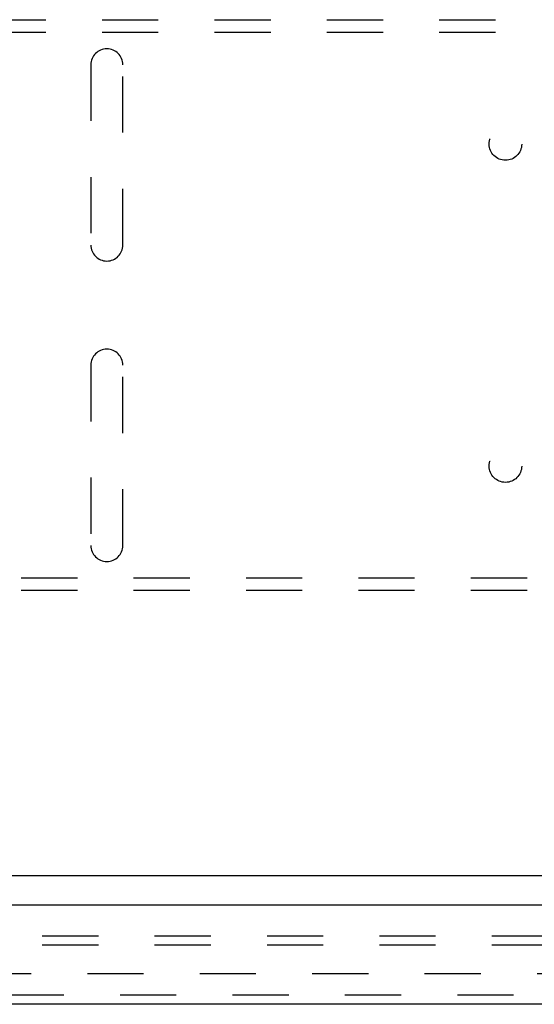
# Model space of a CAD drawing. Header units: inches. Extents: x 0 to 85, y 0 to 55.
# Tile 42 of 55: x 65.9 to 70.1, y 40.8 to 48.9. Entities that reach past the tile are written whole.
import ezdxf

# ---------------------------------------------------------------- set-up
doc = ezdxf.new("R2010")
doc.units = ezdxf.units.IN
doc.header["$LTSCALE"] = 4.675
doc.header["$MEASUREMENT"] = 0
doc.linetypes.add('HIDDEN', pattern=[0.2, 0.1, -0.1])
doc.layers.get('0').update_dxf_attribs({"linetype": 'CONTINUOUS'})
for name, color, linetype in [('DEFAULT_2', 8, 'HIDDEN'), ('REAR_DOOR', 7, 'CONTINUOUS'), ('SUBPANEL', 7, 'CONTINUOUS')]:
    doc.layers.add(name, color=color, linetype=linetype)

msp = doc.modelspace()

# ---------------------------------------------------------------- linework, layer by layer
at = {"color": 3, "linetype": 'Continuous'}
msp.add_line((81.5074, 41.824042), (61.6574, 41.824042), dxfattribs=at)
at = {"layer": 'DEFAULT_2', "color": 8, "linetype": 'HIDDEN'}
for p, q in [((63.7374, 48.949042), (79.4274, 48.949042)), ((63.7374, 48.845042), (79.4274, 48.845042)), ((66.4494, 48.574042), (66.4494, 47.074042)), ((66.7154, 47.074042), (66.7154, 48.574042)), ((66.4494, 46.074042), (66.4494, 44.574042)), ((66.7154, 44.574042), (66.7154, 46.074042)), ((79.4274, 44.303042), (63.7374, 44.303042)), ((79.4274, 44.199042), (63.7374, 44.199042)), ((62.680101, 41.011407), (80.484698, 41.011407))]:
    msp.add_line(p, q, dxfattribs=at)
for centre in [(69.8974, 47.914042), (69.8974, 45.234042)]:
    msp.add_circle(centre, 0.135, dxfattribs=at)
for centre, start, end in [((66.5824, 48.574042), 0, 180), ((66.5824, 47.074042), 180, 360), ((66.5824, 46.074042), 0, 180), ((66.5824, 44.574042), 180, 360)]:
    msp.add_arc(centre, 0.133, start, end, dxfattribs=at)
at = {"layer": 'REAR_DOOR', "color": 3, "linetype": 'Continuous'}
for p, q in [((81.2869, 41.581042), (61.6919, 41.581042)), ((81.1849, 40.756042), (61.7939, 40.756042))]:
    msp.add_line(p, q, dxfattribs=at)
at = {"layer": 'REAR_DOOR', "color": 8, "linetype": 'HIDDEN'}
msp.add_line((81.1849, 40.831042), (61.7939, 40.831042), dxfattribs=at)
at = {"layer": 'SUBPANEL', "color": 8, "linetype": 'HIDDEN'}
for p, q in [((63.2394, 41.327042), (78.2394, 41.327042)), ((63.2394, 41.252042), (78.2394, 41.252042))]:
    msp.add_line(p, q, dxfattribs=at)

doc.saveas('drawing.dxf')
